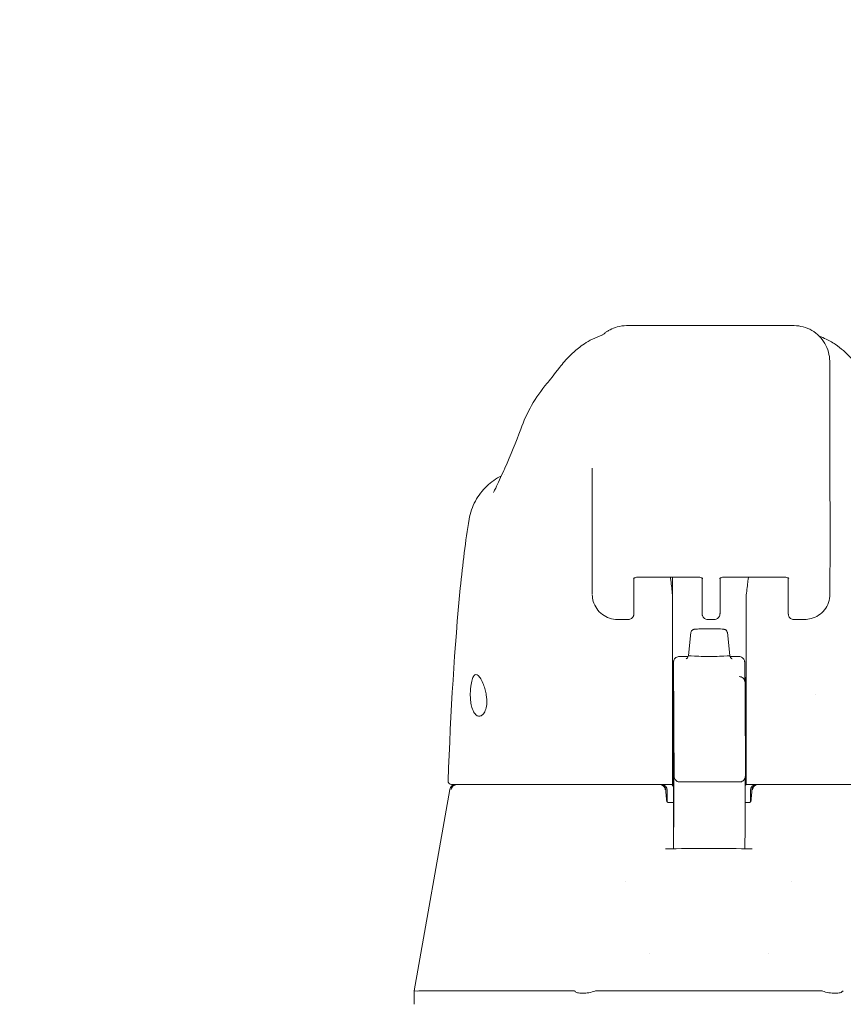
# Model space of a CAD drawing. Header units: inches. Extents: x 3 to 422, y 9 to 266.
# Tile 14 of 41: x 189.16 to 191.89, y 81.93 to 85.19. Entities that reach past the tile are written whole.
import ezdxf

# ---------------------------------------------------------------- set-up
doc = ezdxf.new("R2010")
doc.units = ezdxf.units.IN
doc.header["$LTSCALE"] = 25
doc.header["$MEASUREMENT"] = 0
doc.layers.add('Dimension (ANSI)', color=7, linetype='Continuous', lineweight=5)
doc.layers.add('Visible (ANSI)', color=7, linetype='Continuous', lineweight=5)
doc.styles.add('ROMANS', font='romans.shx')
doc.dimstyles.new('Default (ANSI)', dxfattribs={"dimscale": 25, "dimtxt": 0.08, "dimasz": 0.098425, "dimexe": 0.125, "dimexo": 0.0625, "dimgap": 0.031496, "dimtad": 0, "dimtih": 1, "dimtoh": 1, "dimrnd": 1e-08, "dimzin": 0, "dimdsep": 46, "dimtxsty": 'ROMANS', "dimcen": 0.09, "dimdle": 0.393701, "dimclrd": 256, "dimclre": 256, "dimclrt": 256, "dimadec": 0, "dimazin": 0, "dimtfac": 1.25, "dimtofl": 0, "dimtmove": 0, "dimatfit": 3, "dimfxl": 0, "dimtolj": 1, "dimtzin": 0, "dimlwd": -1, "dimlwe": -1, "dimarcsym": 0})

# ---------------------------------------------------------------- blocks, each defined once
blk = doc.blocks.new('*D29')
at = {"layer": 'Defpoints', "color": 0}
for p in [(193.8786, 90.3309), (159.4411, 81.8073), (193.8786, 81.8073)]:
    blk.add_point(p, dxfattribs=at)
at = {"layer": 'Dimension (ANSI)'}
for p, q in [((159.4411, 83.3698), (159.4411, 93.4559)), ((193.8786, 83.3698), (193.8786, 93.4559)), ((161.9017, 90.3309), (166.8248, 90.3309)), ((191.418, 90.3309), (186.4949, 90.3309))]:
    blk.add_line(p, q, dxfattribs=at)
for points in [[(161.9017, 90.741), (161.9017, 89.9208), (159.4411, 90.3309)], [(191.418, 90.741), (191.418, 89.9208), (193.8786, 90.3309)]]:
    blk.add_solid(points, dxfattribs=at)
at = {"layer": 'Dimension (ANSI)', "insert": (176.6598, 90.3309), "char_height": 2, "attachment_point": 5, "style": 'ROMANS'}
blk.add_mtext('\\A1;34.44\\PDOOR WIDTH', dxfattribs=at)

msp = doc.modelspace()

# ---------------------------------------------------------------- linework, layer by layer
at = {"layer": 'Visible (ANSI)'}
for p, q in [((191.1771, 84.1811), (191.1759, 84.1811)), ((191.1771, 84.1811), (191.1796, 84.1811)), ((191.7308, 84.1811), (191.1796, 84.1811)), ((191.85, 83.571), (191.85, 83.4687)), ((191.85, 83.4684), (191.8496, 83.2913)), ((191.0622, 83.3937), (191.0622, 83.2914)), ((191.2003, 83.3443), (191.2001, 83.2392)), ((191.2189, 83.3481), (191.4082, 83.3481)), ((191.3282, 83.3481), (191.3282, 83.2868)), ((191.4262, 83.3446), (191.4263, 83.2757)), ((191.4855, 83.2392), (191.4857, 83.3443)), ((191.5043, 83.3481), (191.6937, 83.3481)), ((191.7117, 83.2757), (191.7117, 83.3439)), ((191.1815, 83.2074), (191.1462, 83.2074)), ((191.4449, 83.2074), (191.4669, 83.2074)), ((191.7656, 83.2074), (191.7303, 83.2074)), ((191.3893, 83.1641), (191.3806, 83.0881)), ((191.5098, 83.1641), (191.5184, 83.0881)), ((191.3508, 83.0848), (191.3801, 83.0848)), ((191.5189, 83.0848), (191.5477, 83.0848)), ((191.5674, 83.0656), (191.5681, 83.0404)), ((191.331, 82.8772), (191.3313, 82.6667)), ((191.3529, 82.6689), (191.5498, 82.6689)), ((191.5711, 82.6606), (191.5717, 82.6606)), ((190.5897, 82.6443), (190.472, 81.9769)), ((191.3106, 82.6409), (191.3106, 82.6026)), ((191.5862, 82.6409), (191.5862, 82.6026)), ((191.3314, 82.6015), (191.3125, 82.6015)), ((191.5843, 82.6015), (191.5684, 82.6015)), ((191.3314, 82.5741), (191.3313, 82.5286)), ((191.5683, 82.5187), (191.5682, 82.4477)), ((191.1728, 82.3398), (191.1728, 82.3398)), ((191.724, 82.3398), (191.724, 82.3398)), ((191.2515, 82.1), (191.2515, 82.1)), ((191.6452, 82.1), (191.6452, 82.1)), ((190.472, 81.9322), (190.472, 81.9769)), ((190.5112, 81.9769), (191.0027, 81.9769)), ((191.0759, 81.9769), (191.8209, 81.9769))]:
    msp.add_line(p, q, dxfattribs=at)
for centre, radius, start, end in [((190.596, 82.6724), 0.0118, 177.7242, 270), ((190.6091, 82.6409), 0.0197, 90.0001, 170), ((191.2858, 82.6409), 0.0197, 4.9119, 90), ((191.2909, 82.6409), 0.0197, 0, 90), ((191.6059, 82.6409), 0.0197, 90, 180), ((191.611, 82.6409), 0.0197, 90, 175.0881)]:
    msp.add_arc(centre, radius, start, end, dxfattribs=at)
for centre, major_axis, ratio, start_param, end_param in [((191.8489, 83.0788), (0, 0.9843), 0.001274, 5.235988, 6.283186), ((191.01, 83.7709), (-0.1851, 0.067), 0.665998, 6.283142, 6.283181), ((191.0615, 83.0788), (0, 0.6299), 0.001274, 5.235988, 6.283186), ((191.7713, 83.4686), (0.0787, -0.0002), 0.866025, 0, 0.002547), ((191.2856, 83.2848), (-0.0425, -0.0035), 0.669542, 3.085614, 3.161581), ((191.3293, 81.9057), (0.0001, 1.6849), 0.001243, 0.609956, 0.646633), ((191.5736, 81.9056), (0, -1.6849), 0.001294, 3.751549, 3.788225), ((191.6149, 83.2848), (-0.0425, 0.0034), 0.669773, 6.258798, 6.334759), ((191.3275, 83.3857), (0, 0.5512), 0.001274, 3.554684, 4.444304), ((191.3282, 83.2344), (0, -0.0201), 0.001273, 3.788231, 4.444303), ((191.5715, 83.3857), (0, 0.5512), 0.001274, 3.554684, 4.444304), ((191.5723, 83.2344), (0, 0.0201), 0.001274, 0.646638, 1.302711), ((191.4495, 83.088), (-0.0689, 0), 0.042782, 6.278319, 9.429644), ((191.8036, 82.9558), (0, 0.061), 0.001274, 1.508926, 1.509277), ((191.3277, 82.8625), (0, -0.0201), 0.001269, 3.554683, 4.318922), ((191.5718, 82.8625), (0, 0.0201), 0.001278, 0.413091, 1.177333), ((191.3109, 82.5807), (-0.0983, 1.1448), 0.000167, 1.516693, 1.533906), ((191.2875, 82.6212), (0.0196, 0.0017), 0.017406, 6.283182, 6.298323), ((191.6093, 82.6212), (-0.0196, 0.0017), 0.017406, 6.268048, 6.283203), ((191.3122, 82.6133), (0, -0.0118), 0.79344, 6.283141, 6.283174), ((191.0209, 81.5234), (-0.0182, 0.4534), 0.057705, 6.212037, 6.280865), ((191.0209, 81.5234), (0.0567, 0.4533), 0.172345, 0.021557, 0.090385), ((191.8759, 81.5234), (-0.0567, 0.4533), 0.172345, 6.1928, 6.261628), ((191.8759, 81.5234), (0.0182, 0.4534), 0.057705, 0.002321, 0.071149)]:
    msp.add_ellipse(centre, major_axis=major_axis, ratio=ratio, start_param=start_param, end_param=end_param, dxfattribs=at)
for centre, major_axis in [((191.3311, 82.9558), (0, 0.0738)), ((191.5713, 82.9558), (0, -0.061))]:
    msp.add_ellipse(centre, major_axis=major_axis, ratio=0.001274, dxfattribs=at)
for points, knots in [([(191.0964, 84.1504), (191.0964, 84.1504), (191.0965, 84.1505), (191.0972, 84.1511), (191.0975, 84.1514), (191.1005, 84.154), (191.1016, 84.1549), (191.1043, 84.157), (191.1054, 84.1578), (191.1079, 84.1597), (191.1094, 84.1607), (191.1141, 84.1638), (191.1177, 84.1659), (191.1287, 84.1716), (191.1368, 84.1748), (191.155, 84.1797), (191.1655, 84.1811), (191.1759, 84.1811)], [2.324809, 2.324809, 2.324809, 2.324809, 2.4153729, 2.4153729, 2.4996666, 2.4996666, 2.529953, 2.529953, 2.5462201, 2.5462201, 2.5624726, 2.5624726, 2.5951409, 2.5951409, 2.6603318, 2.6603318, 2.7396412, 2.7396412, 2.7396412, 2.7396412]), ([(191.0707, 84.14), (191.0986, 84.152), (191.0953, 84.15), (191.0965, 84.1506), (191.0968, 84.1508), (191.0969, 84.1509)], [0, 0, 0, 0, 1.300877, 1.300877, 1.639995, 1.639995, 1.639995, 1.639995]), ([(190.9125, 83.9901), (190.9198, 83.9986), (190.9347, 84.0186), (190.9642, 84.0553), (190.9753, 84.0688), (190.9989, 84.0923), (191.0084, 84.1011), (191.0268, 84.1151), (191.0339, 84.1201), (191.0503, 84.1302), (191.0599, 84.1354), (191.0707, 84.14)], [0, 0, 0, 0, 0.755734, 0.755734, 1.131841, 1.131841, 1.328326, 1.328326, 1.431535, 1.431535, 1.538441, 1.538441, 1.538441, 1.538441]), ([(191.8321, 84.139), (191.8456, 84.1329), (191.8573, 84.1261), (191.8778, 84.1123), (191.8866, 84.1051), (191.9067, 84.0875), (191.9161, 84.0775), (191.9408, 84.0497), (191.9526, 84.0339), (191.974, 84.0058), (191.983, 83.9941), (191.988, 83.9882)], [0, 0, 0, 0, 0.13568, 0.13568, 0.283939, 0.283939, 0.527054, 0.527054, 1.014346, 1.014346, 1.540824, 1.540824, 1.540824, 1.540824]), ([(190.7344, 83.6278), (190.7344, 83.6278), (190.735, 83.6288), (190.7374, 83.6333), (190.7395, 83.6375), (190.7456, 83.6502), (190.75, 83.6597), (190.7592, 83.6797), (190.764, 83.6901), (190.7691, 83.7011)], [0.5925237, 0.5925237, 0.5925237, 0.5925237, 0.6646619, 0.6646619, 0.7668616, 0.7668616, 0.908863, 0.908863, 1.0310814, 1.0310814, 1.0310814, 1.0310814]), ([(190.6542, 83.5395), (190.6578, 83.5604), (190.6648, 83.5811), (190.6847, 83.6183), (190.6977, 83.6353), (190.727, 83.6632), (190.7434, 83.6747), (190.7609, 83.6834)], [0, 0, 0, 0, 0.1620881, 0.1620881, 0.3213069, 0.3213069, 0.4702907, 0.4702907, 0.4702907, 0.4702907]), ([(190.5842, 82.6729), (190.5935, 82.9021), (190.6057, 83.1208), (190.6329, 83.3916), (190.6422, 83.4676), (190.6542, 83.5395)], [0, 0, 0, 0, 1.850891, 1.850891, 2.630245, 2.630245, 2.630245, 2.630245]), ([(191.1988, 83.3433), (191.1988, 83.3433), (191.1988, 83.3433), (191.199, 83.3435), (191.1993, 83.3437), (191.2004, 83.3444), (191.2012, 83.3448), (191.2033, 83.3457), (191.2046, 83.3462), (191.2079, 83.347), (191.2098, 83.3474), (191.2139, 83.348), (191.2162, 83.3481), (191.2186, 83.3481), (191.2187, 83.3481), (191.2189, 83.3481)], [0.456907, 0.456907, 0.456907, 0.456907, 0.510594, 0.510594, 0.684944, 0.684944, 0.870924, 0.870924, 1.079368, 1.079368, 1.310892, 1.310892, 1.558958, 1.558958, 1.570796, 1.570796, 1.570796, 1.570796]), ([(191.3281, 83.2889), (191.3262, 83.3053), (191.3244, 83.3211), (191.322, 83.3403), (191.3215, 83.3442), (191.321, 83.3481)], [-0.4388751, -0.4388751, -0.4388751, -0.4388751, -0.2194373, -0.2194373, -0.1616613, -0.1616613, -0.1616613, -0.1616613]), ([(191.4282, 83.3433), (191.4282, 83.3433), (191.4282, 83.3434), (191.428, 83.3435), (191.4277, 83.3438), (191.4266, 83.3444), (191.4258, 83.3448), (191.4237, 83.3457), (191.4224, 83.3462), (191.4192, 83.347), (191.4173, 83.3474), (191.4131, 83.348), (191.4108, 83.3481), (191.4084, 83.3481), (191.4083, 83.3481), (191.4082, 83.3481)], [3.601441, 3.601441, 3.601441, 3.601441, 3.653835, 3.653835, 3.828176, 3.828176, 4.014016, 4.014016, 4.222282, 4.222282, 4.453653, 4.453653, 4.701633, 4.701633, 4.712389, 4.712389, 4.712389, 4.712389]), ([(191.5043, 83.3481), (191.5019, 83.3481), (191.4996, 83.348), (191.4952, 83.3474), (191.4931, 83.347), (191.4897, 83.3461), (191.4882, 83.3455), (191.4861, 83.3446), (191.4853, 83.3441), (191.4844, 83.3435), (191.4842, 83.3433), (191.4842, 83.3433)], [4.712389, 4.712389, 4.712389, 4.712389, 4.966699, 4.966699, 5.215035, 5.215035, 5.445494, 5.445494, 5.649809, 5.649809, 5.826279, 5.826279, 5.826279, 5.826279]), ([(191.5798, 83.3481), (191.5793, 83.3442), (191.5787, 83.3403), (191.5763, 83.3211), (191.5743, 83.3053), (191.5724, 83.2889)], [-0.2772129, -0.2772129, -0.2772129, -0.2772129, -0.2194374, -0.2194374, -0.000001, -0.000001, -0.000001, -0.000001]), ([(191.6937, 83.3481), (191.696, 83.3481), (191.6984, 83.348), (191.7027, 83.3474), (191.7048, 83.347), (191.7082, 83.3461), (191.7097, 83.3455), (191.7118, 83.3446), (191.7126, 83.3441), (191.7134, 83.3435), (191.7136, 83.3433), (191.7136, 83.3433)], [1.570796, 1.570796, 1.570796, 1.570796, 1.825106, 1.825106, 2.073301, 2.073301, 2.30349, 2.30349, 2.50749, 2.50749, 2.681745, 2.681745, 2.681745, 2.681745]), ([(191.1462, 83.2074), (191.1372, 83.2074), (191.128, 83.2089), (191.1108, 83.2145), (191.1027, 83.2188), (191.0884, 83.2295), (191.0821, 83.236), (191.072, 83.2506), (191.0681, 83.2588), (191.0636, 83.2745), (191.0625, 83.2819), (191.0623, 83.2893)], [0, 0, 0, 0, 0.0703736, 0.0703736, 0.1392004, 0.1392004, 0.2072974, 0.2072974, 0.2754598, 0.2754598, 0.3325774, 0.3325774, 0.3325774, 0.3325774]), ([(191.4449, 83.2074), (191.4429, 83.2074), (191.4409, 83.2078), (191.4371, 83.209), (191.4353, 83.21), (191.4322, 83.2123), (191.4308, 83.2138), (191.4286, 83.217), (191.4277, 83.2188), (191.4269, 83.2216), (191.4267, 83.2226), (191.4265, 83.2236), (191.4265, 83.2238), (191.4265, 83.2241), (191.4265, 83.2243), (191.4264, 83.2246), (191.4264, 83.2247), (191.4264, 83.225), (191.4264, 83.2251), (191.4264, 83.2253), (191.4264, 83.2254), (191.4264, 83.2257), (191.4264, 83.2258), (191.4264, 83.2263), (191.4264, 83.2267), (191.4264, 83.229), (191.4263, 83.2322), (191.4263, 83.2416), (191.4263, 83.2482), (191.4263, 83.2619), (191.4263, 83.2686), (191.4263, 83.2757)], [0, 0, 0, 0, 0.0152437, 0.0152437, 0.0302108, 0.0302108, 0.0451875, 0.0451875, 0.0601581, 0.0601581, 0.0673092, 0.0673092, 0.0689264, 0.0689264, 0.0702228, 0.0702228, 0.0721464, 0.0721464, 0.074147, 0.074147, 0.0775296, 0.0775296, 0.0857864, 0.0857864, 0.110542, 0.110542, 0.1855583, 0.1855583, 0.2684918, 0.2684918, 0.3313559, 0.3313559, 0.3313559, 0.3313559]), ([(191.7303, 83.2074), (191.7283, 83.2074), (191.7263, 83.2078), (191.7225, 83.209), (191.7208, 83.21), (191.7176, 83.2123), (191.7162, 83.2138), (191.714, 83.217), (191.7131, 83.2188), (191.7123, 83.2216), (191.7121, 83.2226), (191.712, 83.2236), (191.7119, 83.2238), (191.7119, 83.2241), (191.7119, 83.2243), (191.7119, 83.2246), (191.7119, 83.2247), (191.7118, 83.225), (191.7118, 83.2251), (191.7118, 83.2253), (191.7118, 83.2254), (191.7118, 83.2257), (191.7118, 83.2258), (191.7118, 83.2263), (191.7118, 83.2267), (191.7118, 83.229), (191.7118, 83.2322), (191.7117, 83.2416), (191.7117, 83.2482), (191.7117, 83.2619), (191.7117, 83.2686), (191.7117, 83.2757)], [0, 0, 0, 0, 0.0152437, 0.0152437, 0.0302108, 0.0302108, 0.0451875, 0.0451875, 0.0601581, 0.0601581, 0.0673092, 0.0673092, 0.0689264, 0.0689264, 0.0702228, 0.0702228, 0.0721464, 0.0721464, 0.074147, 0.074147, 0.0775296, 0.0775296, 0.0857864, 0.0857864, 0.110542, 0.110542, 0.1855583, 0.1855583, 0.2684918, 0.2684918, 0.3313559, 0.3313559, 0.3313559, 0.3313559]), ([(191.8496, 83.2913), (191.8496, 83.2819), (191.848, 83.2723), (191.8419, 83.2546), (191.8374, 83.2464), (191.8262, 83.2322), (191.8195, 83.226), (191.8047, 83.2164), (191.7965, 83.2127), (191.7807, 83.2084), (191.7731, 83.2074), (191.7656, 83.2074)], [0, 0, 0, 0, 0.0731439, 0.0731439, 0.1436614, 0.1436614, 0.211738, 0.211738, 0.2795476, 0.2795476, 0.3380314, 0.3380314, 0.3380314, 0.3380314]), ([(191.2001, 83.2392), (191.2001, 83.2338), (191.2, 83.2299), (191.2, 83.227), (191.2, 83.2264), (191.2, 83.2258), (191.2, 83.2257), (191.2, 83.2251), (191.2, 83.2251), (191.2, 83.2248), (191.2, 83.2247), (191.1999, 83.2243), (191.1999, 83.2241), (191.1998, 83.2234), (191.1998, 83.2229), (191.1996, 83.2218), (191.1994, 83.2213), (191.1989, 83.2195), (191.1984, 83.2183), (191.1969, 83.2155), (191.1957, 83.214), (191.193, 83.2113), (191.1913, 83.2101), (191.1878, 83.2084), (191.1859, 83.2078), (191.1831, 83.2075), (191.1823, 83.2074), (191.1815, 83.2074)], [0, 0, 0, 0, 0.0823467, 0.0823467, 0.1118576, 0.1118576, 0.1247539, 0.1247539, 0.1265515, 0.1265515, 0.1286021, 0.1286021, 0.1306663, 0.1306663, 0.134814, 0.134814, 0.138887, 0.138887, 0.148968, 0.148968, 0.1632472, 0.1632472, 0.1782167, 0.1782167, 0.1931923, 0.1931923, 0.1993249, 0.1993249, 0.1993249, 0.1993249]), ([(191.4855, 83.2392), (191.4855, 83.2338), (191.4855, 83.2299), (191.4855, 83.227), (191.4855, 83.2264), (191.4854, 83.2258), (191.4854, 83.2257), (191.4854, 83.2251), (191.4854, 83.2251), (191.4854, 83.2248), (191.4854, 83.2247), (191.4854, 83.2243), (191.4854, 83.2241), (191.4853, 83.2234), (191.4852, 83.2229), (191.485, 83.2218), (191.4849, 83.2213), (191.4843, 83.2195), (191.4838, 83.2183), (191.4823, 83.2155), (191.4812, 83.214), (191.4784, 83.2113), (191.4768, 83.2101), (191.4732, 83.2084), (191.4713, 83.2078), (191.4685, 83.2075), (191.4677, 83.2074), (191.4669, 83.2074)], [0, 0, 0, 0, 0.0823467, 0.0823467, 0.1118576, 0.1118576, 0.1247539, 0.1247539, 0.1265515, 0.1265515, 0.1286021, 0.1286021, 0.1306663, 0.1306663, 0.134814, 0.134814, 0.138887, 0.138887, 0.148968, 0.148968, 0.1632472, 0.1632472, 0.1782167, 0.1782167, 0.1931923, 0.1931923, 0.1993249, 0.1993249, 0.1993249, 0.1993249]), ([(191.3893, 83.1641), (191.3894, 83.1654), (191.3898, 83.1667), (191.3909, 83.169), (191.3916, 83.1701), (191.3933, 83.1719), (191.3943, 83.1726), (191.3959, 83.1736), (191.3967, 83.1739), (191.3979, 83.1743), (191.3984, 83.1745), (191.3995, 83.1748), (191.4001, 83.1749), (191.4025, 83.1753), (191.4045, 83.1754), (191.4093, 83.1758), (191.412, 83.1759), (191.4191, 83.1762), (191.424, 83.1764), (191.4341, 83.1766), (191.4394, 83.1766), (191.4499, 83.1767), (191.4553, 83.1767), (191.4656, 83.1766), (191.4706, 83.1765), (191.4796, 83.1762), (191.4838, 83.1761), (191.4908, 83.1757), (191.4937, 83.1755), (191.4974, 83.1751), (191.4984, 83.175), (191.5002, 83.1746), (191.5007, 83.1745), (191.5019, 83.1741), (191.5026, 83.1738), (191.504, 83.1731), (191.5048, 83.1726), (191.5062, 83.1714), (191.5069, 83.1707), (191.5081, 83.169), (191.5087, 83.168), (191.5094, 83.166), (191.5097, 83.1651), (191.5098, 83.1641)], [0, 0, 0, 0, 0.0101015, 0.0101015, 0.0199862, 0.0199862, 0.0296294, 0.0296294, 0.0377089, 0.0377089, 0.0449846, 0.0449846, 0.0568687, 0.0568687, 0.0925395, 0.0925395, 0.1243072, 0.1243072, 0.1678667, 0.1678667, 0.2085979, 0.2085979, 0.2487728, 0.2487728, 0.2888646, 0.2888646, 0.3291737, 0.3291737, 0.3703899, 0.3703899, 0.3939584, 0.3939584, 0.4023637, 0.4023637, 0.4099805, 0.4099805, 0.4177702, 0.4177702, 0.4252935, 0.4252935, 0.4344742, 0.4344742, 0.4417369, 0.4417369, 0.4417369, 0.4417369]), ([(191.331, 82.8772), (191.331, 82.8854), (191.331, 82.8952), (191.331, 82.916), (191.331, 82.9273), (191.331, 82.9502), (191.331, 82.9621), (191.331, 82.985), (191.331, 82.9963), (191.331, 83.0169), (191.331, 83.0264), (191.3311, 83.0425), (191.3311, 83.0493), (191.3311, 83.0594), (191.3311, 83.0628), (191.3311, 83.0648), (191.3311, 83.0651), (191.3311, 83.0656), (191.3311, 83.0657), (191.3312, 83.0662), (191.3312, 83.0664), (191.3312, 83.0667), (191.3312, 83.067), (191.3313, 83.0677), (191.3314, 83.0683), (191.3316, 83.0695), (191.3318, 83.07), (191.3323, 83.0719), (191.3328, 83.0732), (191.3345, 83.0762), (191.3357, 83.0778), (191.3386, 83.0807), (191.3404, 83.0819), (191.3441, 83.0837), (191.3462, 83.0843), (191.3491, 83.0847), (191.35, 83.0848), (191.3508, 83.0848)], [0.0000951, 0.0000951, 0.0000951, 0.0000951, 0.0901149, 0.0901149, 0.178562, 0.178562, 0.2670329, 0.2670329, 0.3554952, 0.3554952, 0.4439649, 0.4439649, 0.5324672, 0.5324672, 0.6211026, 0.6211026, 0.6422287, 0.6422287, 0.6501792, 0.6501792, 0.6522795, 0.6522795, 0.6545394, 0.6545394, 0.659093, 0.659093, 0.6635504, 0.6635504, 0.6741451, 0.6741451, 0.6893195, 0.6893195, 0.7052428, 0.7052428, 0.7211743, 0.7211743, 0.727735, 0.727735, 0.727735, 0.727735]), ([(191.3728, 83.0772), (191.3728, 83.0772), (191.3728, 83.0772), (191.3729, 83.0772), (191.3731, 83.0772), (191.3735, 83.0774), (191.3738, 83.0775), (191.3745, 83.0778), (191.375, 83.0781), (191.3764, 83.0791), (191.3772, 83.0797), (191.3786, 83.0815), (191.3794, 83.0827), (191.3804, 83.0854), (191.3806, 83.0867), (191.3806, 83.0881)], [9.2430888, 9.2430888, 9.2430888, 9.2430888, 9.2594498, 9.2594498, 9.3055117, 9.3055117, 9.3302805, 9.3302805, 9.3644401, 9.3644401, 9.3881755, 9.3881755, 9.4085728, 9.4085728, 9.4235033, 9.4235033, 9.4235033, 9.4235033]), ([(191.5184, 83.088), (191.5184, 83.0867), (191.5186, 83.0855), (191.5194, 83.0831), (191.52, 83.0821), (191.5212, 83.0804), (191.5218, 83.0798), (191.523, 83.0787), (191.5235, 83.0784), (191.5245, 83.0778), (191.5248, 83.0777), (191.5255, 83.0774), (191.5258, 83.0773), (191.5261, 83.0772), (191.5262, 83.0772), (191.5262, 83.0772)], [6.2819106, 6.2819106, 6.2819106, 6.2819106, 6.296187, 6.296187, 6.3118518, 6.3118518, 6.3310934, 6.3310934, 6.3535591, 6.3535591, 6.3797667, 6.3797667, 6.4163047, 6.4163047, 6.4623251, 6.4623251, 6.4623251, 6.4623251]), ([(191.5477, 83.0848), (191.548, 83.0848), (191.5483, 83.0848), (191.5494, 83.0847), (191.5503, 83.0846), (191.5533, 83.0841), (191.5553, 83.0834), (191.559, 83.0813), (191.5607, 83.08), (191.5635, 83.0769), (191.5647, 83.0751), (191.566, 83.0723), (191.5664, 83.0713), (191.5668, 83.0699), (191.5669, 83.0694), (191.567, 83.0686), (191.5671, 83.0683), (191.5672, 83.0676), (191.5672, 83.0673), (191.5673, 83.0668), (191.5673, 83.0667), (191.5673, 83.0664), (191.5673, 83.0663), (191.5673, 83.066), (191.5673, 83.0659), (191.5674, 83.0657), (191.5674, 83.0657), (191.5674, 83.0656)], [0, 0, 0, 0, 0.00224223, 0.00224223, 0.00898256, 0.00898256, 0.02514758, 0.02514758, 0.04107187, 0.04107187, 0.0570029, 0.0570029, 0.06485469, 0.06485469, 0.06852226, 0.06852226, 0.0711256, 0.0711256, 0.0739908, 0.0739908, 0.07533776, 0.07533776, 0.07733102, 0.07733102, 0.07973003, 0.07973003, 0.08311644, 0.08311644, 0.08311644, 0.08311644]), ([(191.5681, 83.0404), (191.5682, 83.0378), (191.5682, 83.033), (191.5682, 83.0211), (191.5682, 83.0187), (191.5682, 83.0162)], [0, 0, 0, 0, 0.2222895, 0.2222895, 0.2714386, 0.2714386, 0.2714386, 0.2714386]), ([(190.658, 82.9558), (190.6579, 82.9612), (190.658, 82.9664), (190.6586, 82.9768), (190.6591, 82.9819), (190.6607, 82.9946), (190.6621, 83.0016), (190.6656, 83.0131), (190.6676, 83.0175), (190.672, 83.0232), (190.6743, 83.0246), (190.6791, 83.0249), (190.6817, 83.0237), (190.6871, 83.0189), (190.6899, 83.0152), (190.6958, 83.0053), (190.6989, 82.9989), (190.7037, 82.9862), (190.7056, 82.9804), (190.7088, 82.9684), (190.7102, 82.9622), (190.7111, 82.9558)], [-0.5692874, -0.5692874, -0.5692874, -0.5692874, -0.5288858, -0.5288858, -0.4876841, -0.4876841, -0.4202422, -0.4202422, -0.3530717, -0.3530717, -0.2912927, -0.2912927, -0.2304014, -0.2304014, -0.1671779, -0.1671779, -0.0985288, -0.0985288, -0.0485921, -0.0485921, -0.000001, -0.000001, -0.000001, -0.000001]), ([(191.5494, 83.0182), (191.5515, 83.0182), (191.5537, 83.0177), (191.5576, 83.0162), (191.5595, 83.0151), (191.5627, 83.0125), (191.5641, 83.011), (191.5656, 83.0086), (191.566, 83.0079), (191.5666, 83.0067), (191.5668, 83.0062), (191.5673, 83.0049), (191.5675, 83.0042), (191.5678, 83.0032), (191.5679, 83.0027), (191.5681, 83.0019), (191.5681, 83.0015), (191.5683, 83.0006), (191.5683, 83.0003), (191.5684, 82.9992), (191.5684, 82.9988), (191.5685, 82.9967), (191.5685, 82.9946), (191.5687, 82.9822), (191.5688, 82.9645), (191.5691, 82.9028), (191.5693, 82.851), (191.5695, 82.7852)], [0, 0, 0, 0, 0.016461, 0.016461, 0.032598, 0.032598, 0.048586, 0.048586, 0.055504, 0.055504, 0.060794, 0.060794, 0.069517, 0.069517, 0.078204, 0.078204, 0.091719, 0.091719, 0.12099, 0.12099, 0.208677, 0.208677, 0.471727, 0.471727, 1.263331, 1.263331, 2.350755, 2.350755, 2.350755, 2.350755]), ([(190.7111, 82.9558), (190.7119, 82.9506), (190.7124, 82.9454), (190.7128, 82.9352), (190.7127, 82.9303), (190.7115, 82.9182), (190.7099, 82.9116), (190.7054, 82.8998), (190.7022, 82.8951), (190.6958, 82.8892), (190.6926, 82.8876), (190.6865, 82.8867), (190.6835, 82.8872), (190.6773, 82.8902), (190.6742, 82.8931), (190.6682, 82.9018), (190.6654, 82.9081), (190.6616, 82.9214), (190.6603, 82.9279), (190.6586, 82.9416), (190.6581, 82.9487), (190.658, 82.9558)], [-0.5739281, -0.5739281, -0.5739281, -0.5739281, -0.533814, -0.533814, -0.4939143, -0.4939143, -0.4307597, -0.4307597, -0.3597657, -0.3597657, -0.3005984, -0.3005984, -0.2454531, -0.2454531, -0.1831514, -0.1831514, -0.1104073, -0.1104073, -0.0546787, -0.0546787, -0.000001, -0.000001, -0.000001, -0.000001]), ([(191.3319, 82.5192), (191.3319, 82.5192), (191.3319, 82.5194), (191.3319, 82.5207), (191.3319, 82.5228), (191.332, 82.5315), (191.332, 82.5407), (191.3321, 82.5655), (191.3321, 82.5816), (191.3321, 82.6185), (191.3321, 82.6398), (191.3322, 82.6845), (191.3322, 82.7086), (191.3322, 82.7566), (191.3322, 82.7811), (191.3322, 82.8275), (191.3321, 82.8499), (191.3321, 82.89), (191.3321, 82.9081), (191.332, 82.9377), (191.332, 82.9497), (191.332, 82.9618), (191.3319, 82.9649), (191.3319, 82.9682), (191.3319, 82.9692), (191.3319, 82.9701), (191.3319, 82.9703), (191.3319, 82.9704), (191.3319, 82.9704), (191.3319, 82.9704)], [0.095515, 0.095515, 0.095515, 0.095515, 0.123841, 0.123841, 0.213853, 0.213853, 0.387934, 0.387934, 0.570542, 0.570542, 0.753617, 0.753617, 0.936769, 0.936769, 1.119942, 1.119942, 1.303116, 1.303116, 1.486277, 1.486277, 1.669389, 1.669389, 1.759895, 1.759895, 1.808908, 1.808908, 1.835911, 1.835911, 1.839855, 1.839855, 1.839855, 1.839855]), ([(191.3277, 82.8702), (191.3277, 82.8394), (191.3277, 82.8078), (191.3277, 82.7432), (191.3277, 82.7104), (191.3277, 82.6773)], [0.0000013, 0.0000013, 0.0000013, 0.0000013, 0.2536651, 0.2536651, 0.507274, 0.507274, 0.507274, 0.507274]), ([(191.5718, 82.8702), (191.5718, 82.8394), (191.5718, 82.8078), (191.5718, 82.7432), (191.5718, 82.7104), (191.5718, 82.6773)], [0.0000013, 0.0000013, 0.0000013, 0.0000013, 0.2536657, 0.2536657, 0.5072735, 0.5072735, 0.5072735, 0.5072735]), ([(191.5695, 82.7852), (191.5695, 82.7826), (191.5695, 82.7792), (191.5695, 82.7712), (191.5695, 82.7666), (191.5695, 82.7567), (191.5695, 82.7513), (191.5695, 82.7405), (191.5695, 82.7349), (191.5695, 82.7243), (191.5695, 82.719), (191.5695, 82.7096), (191.5695, 82.7053), (191.5695, 82.698), (191.5695, 82.6949), (191.5695, 82.6906), (191.5695, 82.6893), (191.5694, 82.6884), (191.5694, 82.6883), (191.5694, 82.6879), (191.5694, 82.6878), (191.5694, 82.6875), (191.5694, 82.6874), (191.5694, 82.6871), (191.5694, 82.6868), (191.5693, 82.6863), (191.5693, 82.686), (191.5691, 82.6851), (191.569, 82.6845), (191.5686, 82.6826), (191.5681, 82.6814), (191.5667, 82.6783), (191.5655, 82.6766), (191.5627, 82.6736), (191.561, 82.6722), (191.5573, 82.6703), (191.5553, 82.6695), (191.5521, 82.669), (191.5509, 82.6689), (191.5498, 82.6689)], [0, 0, 0, 0, 0.0425807, 0.0425807, 0.0841852, 0.0841852, 0.1256804, 0.1256804, 0.167149, 0.167149, 0.2086126, 0.2086126, 0.2500853, 0.2500853, 0.2915961, 0.2915961, 0.3332584, 0.3332584, 0.3395061, 0.3395061, 0.3420357, 0.3420357, 0.3431432, 0.3431432, 0.3452868, 0.3452868, 0.3473947, 0.3473947, 0.3519485, 0.3519485, 0.3622857, 0.3622857, 0.3777932, 0.3777932, 0.3937253, 0.3937253, 0.4096569, 0.4096569, 0.418499, 0.418499, 0.418499, 0.418499]), ([(191.3529, 82.6689), (191.3527, 82.6689), (191.3524, 82.6689), (191.3515, 82.6689), (191.3508, 82.669), (191.348, 82.6694), (191.3459, 82.67), (191.3421, 82.6719), (191.3404, 82.6732), (191.3375, 82.6762), (191.3362, 82.6779), (191.3348, 82.6807), (191.3344, 82.6817), (191.3338, 82.6837), (191.3336, 82.6847), (191.3334, 82.6861), (191.3333, 82.6864), (191.3333, 82.687), (191.3333, 82.6872), (191.3332, 82.6876), (191.3332, 82.6877), (191.3332, 82.6879), (191.3332, 82.688), (191.3332, 82.6881), (191.3332, 82.6882), (191.3332, 82.6884), (191.3332, 82.6886), (191.3332, 82.6892), (191.3332, 82.6898), (191.3332, 82.6917), (191.3332, 82.6929), (191.3332, 82.6943)], [0, 0, 0, 0, 0.0018097, 0.0018097, 0.007246, 0.007246, 0.023428, 0.023428, 0.0393511, 0.0393511, 0.0552832, 0.0552832, 0.0631668, 0.0631668, 0.0710789, 0.0710789, 0.0739075, 0.0739075, 0.0758492, 0.0758492, 0.0774606, 0.0774606, 0.0789973, 0.0789973, 0.081828, 0.081828, 0.0894984, 0.0894984, 0.1125569, 0.1125569, 0.1358886, 0.1358886, 0.1358886, 0.1358886]), ([(191.5685, 82.6824), (191.5685, 82.6617), (191.5685, 82.6414), (191.5684, 82.5937), (191.5684, 82.567), (191.5684, 82.535), (191.5684, 82.5265), (191.5683, 82.5187)], [0.0826085, 0.0826085, 0.0826085, 0.0826085, 0.2432605, 0.2432605, 0.482131, 0.482131, 0.5753368, 0.5753368, 0.5753368, 0.5753368]), ([(190.6102, 82.6598), (190.6079, 82.6593), (190.6056, 82.6583), (190.6034, 82.657), (190.6012, 82.6556), (190.5992, 82.6538), (190.5977, 82.6516), (190.5961, 82.6495), (190.5949, 82.647), (190.5943, 82.6444)], [0, 0, 0, 0, 0.333333, 0.333333, 0.333333, 0.666667, 0.666667, 0.666667, 1, 1, 1, 1]), ([(190.596, 82.6606), (190.5962, 82.6606), (190.5964, 82.6606), (190.5968, 82.6606), (190.5971, 82.6606), (190.5975, 82.6606), (190.598, 82.6606), (190.5984, 82.6606), (190.5988, 82.6606), (190.5993, 82.6606), (190.5998, 82.6606), (190.6003, 82.6606), (190.601, 82.6606)], [0, 0, 0, 0, 0.25, 0.25, 0.25, 0.5, 0.5, 0.5, 0.75, 0.75, 0.75, 1, 1, 1, 1]), ([(190.601, 82.6606), (190.6011, 82.6606), (190.6014, 82.6606), (190.6019, 82.6606), (190.6024, 82.6606), (190.6031, 82.6606), (190.6041, 82.6606), (190.605, 82.6606), (190.6062, 82.6606), (190.6076, 82.6606), (190.6089, 82.6606), (190.6105, 82.6606), (190.6122, 82.6606), (190.614, 82.6606), (190.6159, 82.6606), (190.618, 82.6606), (190.6201, 82.6606), (190.6224, 82.6606), (190.6249, 82.6606), (190.6274, 82.6606), (190.6302, 82.6606), (190.6334, 82.6606), (190.6366, 82.6606), (190.6402, 82.6606), (190.6441, 82.6606), (190.6481, 82.6606), (190.6524, 82.6606), (190.6571, 82.6606), (190.6618, 82.6606), (190.6669, 82.6606), (190.6724, 82.6606), (190.6779, 82.6606), (190.6838, 82.6606), (190.6902, 82.6606), (190.6966, 82.6606), (190.7034, 82.6606), (190.7107, 82.6606), (190.718, 82.6606), (190.7257, 82.6606), (190.734, 82.6606), (190.7424, 82.6606), (190.7514, 82.6606), (190.7603, 82.6606), (190.7692, 82.6606), (190.7781, 82.6606), (190.7866, 82.6606), (190.795, 82.6606), (190.8031, 82.6606), (190.811, 82.6606), (190.8188, 82.6606), (190.8264, 82.6606), (190.8339, 82.6606), (190.8414, 82.6606), (190.8488, 82.6606), (190.8563, 82.6606), (190.8638, 82.6606), (190.8714, 82.6606), (190.8791, 82.6606), (190.8868, 82.6606), (190.8947, 82.6606), (190.9028, 82.6606), (190.9109, 82.6606), (190.9192, 82.6606), (190.9278, 82.6606), (190.9364, 82.6606), (190.9453, 82.6606), (190.9544, 82.6606), (190.9635, 82.6606), (190.9728, 82.6606), (190.9817, 82.6606), (190.9906, 82.6606), (190.999, 82.6606), (191.007, 82.6606), (191.015, 82.6606), (191.0226, 82.6606), (191.0298, 82.6606), (191.037, 82.6606), (191.0438, 82.6606), (191.0503, 82.6606), (191.0567, 82.6606), (191.0628, 82.6606), (191.0686, 82.6606), (191.0744, 82.6606), (191.0799, 82.6606), (191.0851, 82.6606), (191.0904, 82.6606), (191.0953, 82.6606), (191.1001, 82.6606), (191.1049, 82.6606), (191.1096, 82.6606), (191.1142, 82.6606), (191.1188, 82.6606), (191.1233, 82.6606), (191.1279, 82.6606), (191.1325, 82.6606), (191.1372, 82.6606), (191.142, 82.6606), (191.1468, 82.6606), (191.1518, 82.6606), (191.1572, 82.6606), (191.1625, 82.6606), (191.1682, 82.6606), (191.174, 82.6606), (191.1798, 82.6606), (191.1856, 82.6606), (191.1911, 82.6606), (191.1966, 82.6606), (191.2018, 82.6606), (191.2066, 82.6606), (191.2115, 82.6606), (191.216, 82.6606), (191.2203, 82.6606), (191.2247, 82.6606), (191.2288, 82.6606), (191.2328, 82.6606), (191.2368, 82.6606), (191.2406, 82.6606), (191.2443, 82.6606), (191.2479, 82.6606), (191.2515, 82.6606), (191.2549, 82.6606), (191.2583, 82.6606), (191.2615, 82.6606), (191.2647, 82.6606), (191.2678, 82.6606), (191.2708, 82.6606), (191.2737, 82.6606), (191.2766, 82.6606), (191.2795, 82.6606), (191.2822, 82.6606), (191.2849, 82.6606), (191.2875, 82.6606), (191.2901, 82.6606), (191.2926, 82.6606), (191.2951, 82.6606), (191.2975, 82.6606), (191.2998, 82.6606), (191.3022, 82.6606), (191.3044, 82.6606), (191.3067, 82.6606), (191.3088, 82.6606), (191.3109, 82.6606), (191.313, 82.6606), (191.3151, 82.6606), (191.317, 82.6606), (191.3189, 82.6606), (191.3208, 82.6606), (191.3226, 82.6606), (191.3243, 82.6606), (191.326, 82.6606), (191.3276, 82.6606)], [0, 0, 0, 0, 0.02, 0.02, 0.02, 0.04, 0.04, 0.04, 0.06, 0.06, 0.06, 0.08, 0.08, 0.08, 0.1, 0.1, 0.1, 0.12, 0.12, 0.12, 0.14, 0.14, 0.14, 0.16, 0.16, 0.16, 0.18, 0.18, 0.18, 0.2, 0.2, 0.2, 0.22, 0.22, 0.22, 0.24, 0.24, 0.24, 0.26, 0.26, 0.26, 0.28, 0.28, 0.28, 0.3, 0.3, 0.3, 0.32, 0.32, 0.32, 0.34, 0.34, 0.34, 0.36, 0.36, 0.36, 0.38, 0.38, 0.38, 0.4, 0.4, 0.4, 0.42, 0.42, 0.42, 0.44, 0.44, 0.44, 0.46, 0.46, 0.46, 0.48, 0.48, 0.48, 0.5, 0.5, 0.5, 0.52, 0.52, 0.52, 0.54, 0.54, 0.54, 0.56, 0.56, 0.56, 0.58, 0.58, 0.58, 0.6, 0.6, 0.6, 0.62, 0.62, 0.62, 0.64, 0.64, 0.64, 0.66, 0.66, 0.66, 0.68, 0.68, 0.68, 0.7, 0.7, 0.7, 0.72, 0.72, 0.72, 0.74, 0.74, 0.74, 0.76, 0.76, 0.76, 0.78, 0.78, 0.78, 0.8, 0.8, 0.8, 0.82, 0.82, 0.82, 0.84, 0.84, 0.84, 0.86, 0.86, 0.86, 0.88, 0.88, 0.88, 0.9, 0.9, 0.9, 0.92, 0.92, 0.92, 0.94, 0.94, 0.94, 0.96, 0.96, 0.96, 0.98, 0.98, 0.98, 1, 1, 1, 1]), ([(190.6102, 82.6598), (190.6114, 82.6601), (190.6127, 82.6603), (190.6152, 82.6605), (190.6164, 82.6606), (190.6174, 82.6606)], [-0.03976287, -0.03976287, -0.03976287, -0.03976287, -0.01919123, -0.01919123, 0, 0, 0, 0]), ([(191.2843, 82.6606), (191.2867, 82.6606), (191.289, 82.6601), (191.2936, 82.6584), (191.2958, 82.6571), (191.2996, 82.6536), (191.3011, 82.6516), (191.303, 82.6476), (191.3035, 82.6457), (191.3039, 82.6434), (191.3039, 82.643), (191.304, 82.6426)], [-0.07186063, -0.07186063, -0.07186063, -0.07186063, -0.05375453, -0.05375453, -0.03421213, -0.03421213, -0.01469635, -0.01469635, 0, 0, 0.00333954, 0.00333954, 0.00333954, 0.00333954]), ([(191.3313, 82.6535), (191.3302, 82.6549), (191.3292, 82.6562), (191.3278, 82.6581), (191.3273, 82.6588), (191.327, 82.6595), (191.327, 82.6597), (191.327, 82.6599)], [0.012185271, 0.012185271, 0.012185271, 0.012185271, 0.01644749, 0.01644749, 0.02012058, 0.02012058, 0.02145456, 0.02145456, 0.02145456, 0.02145456]), ([(191.3277, 82.6712), (191.3277, 82.6699), (191.3277, 82.6686), (191.3277, 82.666), (191.3277, 82.6647), (191.3277, 82.6627), (191.3277, 82.6619), (191.3276, 82.6608), (191.3276, 82.6606), (191.3276, 82.6606)], [0, 0, 0, 0, 0.01021357, 0.01021357, 0.02188893, 0.02188893, 0.03336269, 0.03336269, 0.0441913, 0.0441913, 0.0441913, 0.0441913]), ([(191.3277, 82.6712), (191.3277, 82.6722), (191.3277, 82.6732), (191.3277, 82.6752), (191.3277, 82.6763), (191.3277, 82.6773)], [-0.01552729, -0.01552729, -0.01552729, -0.01552729, -0.00775591, -0.00775591, -0.00000008, -0.00000008, -0.00000008, -0.00000008]), ([(191.3314, 82.5741), (191.3314, 82.5845), (191.3314, 82.5954), (191.3314, 82.6163), (191.3314, 82.6267), (191.3313, 82.6457), (191.3313, 82.6547), (191.3313, 82.6638), (191.3313, 82.6653), (191.3313, 82.6667)], [0, 0, 0, 0, 0.0810285, 0.0810285, 0.1605957, 0.1605957, 0.2402112, 0.2402112, 0.2554709, 0.2554709, 0.2554709, 0.2554709]), ([(191.5711, 82.6599), (191.5711, 82.6598), (191.5711, 82.6598), (191.571, 82.6593), (191.5707, 82.6588), (191.5698, 82.6574), (191.5692, 82.6566), (191.5685, 82.6556)], [0.045272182, 0.045272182, 0.045272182, 0.045272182, 0.045667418, 0.045667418, 0.048563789, 0.048563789, 0.051735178, 0.051735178, 0.051735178, 0.051735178]), ([(191.5717, 82.6606), (191.5717, 82.6606), (191.5717, 82.6608), (191.5717, 82.6619), (191.5717, 82.6627), (191.5718, 82.6647), (191.5718, 82.666), (191.5718, 82.6686), (191.5718, 82.6699), (191.5718, 82.6712)], [-0.04419134, -0.04419134, -0.04419134, -0.04419134, -0.03334324, -0.03334324, -0.02186875, -0.02186875, -0.01019415, -0.01019415, 0, 0, 0, 0]), ([(191.5717, 82.6606), (191.5733, 82.6606), (191.575, 82.6606), (191.5768, 82.6606), (191.5786, 82.6606), (191.5804, 82.6606), (191.5823, 82.6606), (191.5843, 82.6606), (191.5863, 82.6606), (191.5884, 82.6606), (191.5904, 82.6606), (191.5926, 82.6606), (191.5948, 82.6606), (191.597, 82.6606), (191.5992, 82.6606), (191.6016, 82.6606), (191.6039, 82.6606), (191.6063, 82.6606), (191.6087, 82.6606), (191.6112, 82.6606), (191.6137, 82.6606), (191.6163, 82.6606), (191.6189, 82.6606), (191.6216, 82.6606), (191.6244, 82.6606), (191.6271, 82.6606), (191.63, 82.6606), (191.633, 82.6606), (191.636, 82.6606), (191.6391, 82.6606), (191.6423, 82.6606), (191.6455, 82.6606), (191.6489, 82.6606), (191.6524, 82.6606), (191.6559, 82.6606), (191.6595, 82.6606), (191.6634, 82.6606), (191.6672, 82.6606), (191.6711, 82.6606), (191.6753, 82.6606), (191.6795, 82.6606), (191.6838, 82.6606), (191.6883, 82.6606), (191.6928, 82.6606), (191.6974, 82.6606), (191.7023, 82.6606), (191.7072, 82.6606), (191.7125, 82.6606), (191.7179, 82.6606), (191.7233, 82.6606), (191.7289, 82.6606), (191.7344, 82.6606), (191.7398, 82.6606), (191.745, 82.6606), (191.75, 82.6606), (191.755, 82.6606), (191.7598, 82.6606), (191.7645, 82.6606), (191.7692, 82.6606), (191.7738, 82.6606), (191.7784, 82.6606), (191.783, 82.6606), (191.7875, 82.6606), (191.7922, 82.6606), (191.7968, 82.6606), (191.8016, 82.6606), (191.8065, 82.6606), (191.8114, 82.6606), (191.8166, 82.6606), (191.822, 82.6606), (191.8274, 82.6606), (191.8332, 82.6606), (191.8392, 82.6606), (191.8453, 82.6606), (191.8517, 82.6606), (191.8584, 82.6606), (191.8652, 82.6606), (191.8723, 82.6606), (191.8798, 82.6606), (191.8873, 82.6606), (191.8951, 82.6606), (191.9034, 82.6606), (191.9117, 82.6606), (191.9204, 82.6606), (191.9294, 82.6606), (191.9383, 82.6606), (191.9474, 82.6606), (191.9562, 82.6606), (191.9649, 82.6606), (191.9733, 82.6606), (191.9815, 82.6606), (191.9897, 82.6606), (191.9977, 82.6606), (192.0055, 82.6606), (192.0133, 82.6606), (192.021, 82.6606), (192.0285, 82.6606), (192.036, 82.6606), (192.0434, 82.6606), (192.0507, 82.6606), (192.058, 82.6606), (192.0653, 82.6606), (192.0727, 82.6606), (192.08, 82.6606), (192.0875, 82.6606), (192.0952, 82.6606), (192.1028, 82.6606), (192.1106, 82.6606), (192.1187, 82.6606), (192.1268, 82.6606), (192.1352, 82.6606), (192.1434, 82.6606), (192.1516, 82.6606), (192.1597, 82.6606), (192.1674, 82.6606), (192.175, 82.6606), (192.1822, 82.6606), (192.1891, 82.6606), (192.196, 82.6606), (192.2025, 82.6606), (192.2086, 82.6606), (192.2148, 82.6606), (192.2206, 82.6606), (192.226, 82.6606), (192.2314, 82.6606), (192.2364, 82.6606), (192.2411, 82.6606), (192.2457, 82.6606), (192.2501, 82.6606), (192.254, 82.6606), (192.258, 82.6606), (192.2616, 82.6606), (192.2648, 82.6606), (192.268, 82.6606), (192.2708, 82.6606), (192.2732, 82.6606), (192.2757, 82.6606), (192.2779, 82.6606), (192.28, 82.6606), (192.282, 82.6606), (192.2839, 82.6606), (192.2856, 82.6606), (192.2873, 82.6606), (192.2888, 82.6606), (192.2901, 82.6606), (192.2914, 82.6606), (192.2926, 82.6606), (192.2935, 82.6606), (192.2944, 82.6606), (192.2952, 82.6606), (192.2956, 82.6606), (192.2961, 82.6606), (192.2964, 82.6606), (192.2965, 82.6606)], [0, 0, 0, 0, 0.019608, 0.019608, 0.019608, 0.039216, 0.039216, 0.039216, 0.058824, 0.058824, 0.058824, 0.078431, 0.078431, 0.078431, 0.098039, 0.098039, 0.098039, 0.117647, 0.117647, 0.117647, 0.137255, 0.137255, 0.137255, 0.156863, 0.156863, 0.156863, 0.176471, 0.176471, 0.176471, 0.196078, 0.196078, 0.196078, 0.215686, 0.215686, 0.215686, 0.235294, 0.235294, 0.235294, 0.254902, 0.254902, 0.254902, 0.27451, 0.27451, 0.27451, 0.294118, 0.294118, 0.294118, 0.313725, 0.313725, 0.313725, 0.333333, 0.333333, 0.333333, 0.352941, 0.352941, 0.352941, 0.372549, 0.372549, 0.372549, 0.392157, 0.392157, 0.392157, 0.411765, 0.411765, 0.411765, 0.431373, 0.431373, 0.431373, 0.45098, 0.45098, 0.45098, 0.470588, 0.470588, 0.470588, 0.490196, 0.490196, 0.490196, 0.509804, 0.509804, 0.509804, 0.529412, 0.529412, 0.529412, 0.54902, 0.54902, 0.54902, 0.568627, 0.568627, 0.568627, 0.588235, 0.588235, 0.588235, 0.607843, 0.607843, 0.607843, 0.627451, 0.627451, 0.627451, 0.647059, 0.647059, 0.647059, 0.666667, 0.666667, 0.666667, 0.686275, 0.686275, 0.686275, 0.705882, 0.705882, 0.705882, 0.72549, 0.72549, 0.72549, 0.745098, 0.745098, 0.745098, 0.764706, 0.764706, 0.764706, 0.784314, 0.784314, 0.784314, 0.803922, 0.803922, 0.803922, 0.823529, 0.823529, 0.823529, 0.843137, 0.843137, 0.843137, 0.862745, 0.862745, 0.862745, 0.882353, 0.882353, 0.882353, 0.901961, 0.901961, 0.901961, 0.921569, 0.921569, 0.921569, 0.941176, 0.941176, 0.941176, 0.960784, 0.960784, 0.960784, 0.980392, 0.980392, 0.980392, 1, 1, 1, 1]), ([(191.5718, 82.6773), (191.5718, 82.6763), (191.5718, 82.6752), (191.5718, 82.6732), (191.5718, 82.6722), (191.5718, 82.6712)], [0.00000008, 0.00000008, 0.00000008, 0.00000008, 0.00775583, 0.00775583, 0.01552726, 0.01552726, 0.01552726, 0.01552726]), ([(191.6125, 82.6606), (191.61, 82.6606), (191.6076, 82.6601), (191.6053, 82.6592), (191.603, 82.6583), (191.6009, 82.657), (191.5991, 82.6553), (191.5973, 82.6537), (191.5958, 82.6517), (191.5948, 82.6495), (191.5937, 82.6473), (191.593, 82.645), (191.5928, 82.6426)], [0, 0, 0, 0, 0.25, 0.25, 0.25, 0.5, 0.5, 0.5, 0.75, 0.75, 0.75, 1, 1, 1, 1]), ([(191.3071, 82.6229), (191.3075, 82.6187), (191.3079, 82.6145), (191.3084, 82.6089), (191.3085, 82.6072), (191.3087, 82.6056)], [0, 0, 0, 0, 0.03177496, 0.03177496, 0.04542173, 0.04542173, 0.04542173, 0.04542173]), ([(191.5881, 82.6056), (191.5885, 82.6092), (191.5888, 82.6132), (191.5893, 82.6191), (191.5895, 82.621), (191.5897, 82.6229)], [0, 0, 0, 0, 0.03104913, 0.03104913, 0.0454378, 0.0454378, 0.0454378, 0.0454378]), ([(191.5897, 82.6229), (191.59, 82.6262), (191.5902, 82.6295), (191.5905, 82.6327), (191.5908, 82.636), (191.5911, 82.6393), (191.5914, 82.6426)], [0, 0, 0, 0, 0.5, 0.5, 0.5, 1, 1, 1, 1]), ([(191.3087, 82.6056), (191.3087, 82.6056), (191.3087, 82.6054), (191.3088, 82.6051), (191.3089, 82.6047), (191.3094, 82.6039), (191.3098, 82.6033), (191.3106, 82.6025), (191.311, 82.6022), (191.3118, 82.6018), (191.3121, 82.6017), (191.3125, 82.6015), (191.3126, 82.6015), (191.3126, 82.6015)], [0.00221293, 0.00221293, 0.00221293, 0.00221293, 0.00676414, 0.00676414, 0.01367449, 0.01367449, 0.0232353, 0.0232353, 0.0303251, 0.0303251, 0.03762674, 0.03762674, 0.0442281, 0.0442281, 0.0442281, 0.0442281]), ([(191.5841, 82.6015), (191.5841, 82.6015), (191.5842, 82.6015), (191.5843, 82.6015), (191.5846, 82.6016), (191.5854, 82.602), (191.5859, 82.6023), (191.587, 82.6033), (191.5875, 82.604), (191.5879, 82.6049), (191.588, 82.6052), (191.5881, 82.6055), (191.5881, 82.6056), (191.5881, 82.6056)], [0.00826605, 0.00826605, 0.00826605, 0.00826605, 0.01093076, 0.01093076, 0.01929717, 0.01929717, 0.02796556, 0.02796556, 0.04070726, 0.04070726, 0.04645278, 0.04645278, 0.05018482, 0.05018482, 0.05018482, 0.05018482]), ([(191.3314, 82.4478), (191.3314, 82.4552), (191.3314, 82.4634), (191.3313, 82.4818), (191.3313, 82.4923), (191.3313, 82.5114), (191.3313, 82.5202), (191.3313, 82.5286)], [0.1753991, 0.1753991, 0.1753991, 0.1753991, 0.2454689, 0.2454689, 0.3251907, 0.3251907, 0.3912181, 0.3912181, 0.3912181, 0.3912181]), ([(190.472, 81.9769), (190.472, 81.9765), (190.4753, 81.9763), (190.4883, 81.9763), (190.498, 81.9765), (190.5108, 81.9769)], [-0.5896434, -0.5896434, -0.5896434, -0.5896434, -0.2948439, -0.2948439, 0, 0, 0, 0]), ([(191.0046, 81.9758), (191.0064, 81.9738), (191.0091, 81.9719), (191.018, 81.9693), (191.0236, 81.9686), (191.0367, 81.9687), (191.0438, 81.9693), (191.0589, 81.972), (191.0655, 81.974), (191.0703, 81.9758)], [-0.157039, -0.157039, -0.157039, -0.157039, -0.1189305, -0.1189305, -0.0791328, -0.0791328, -0.0397931, -0.0397931, 0, 0, 0, 0]), ([(191.8265, 81.9758), (191.8318, 81.9738), (191.8384, 81.9719), (191.8532, 81.9693), (191.8605, 81.9686), (191.8734, 81.9687), (191.879, 81.9693), (191.888, 81.972), (191.8906, 81.974), (191.8922, 81.9758)], [-0.1570273, -0.1570273, -0.1570273, -0.1570273, -0.1189271, -0.1189271, -0.0791301, -0.0791301, -0.039792, -0.039792, 0, 0, 0, 0])]:
    msp.add_open_spline(points, degree=3, knots=knots, dxfattribs=at)
for points in [[(191.8489, 84.063), (191.8489, 84.0836), (191.8378, 84.1248), (191.7926, 84.1701), (191.7514, 84.1811), (191.7308, 84.1811)], [(191.8139, 84.1468), (191.8175, 84.1454), (191.8231, 84.143), (191.8321, 84.139)], [(190.8249, 83.8379), (190.8445, 83.8922), (190.8731, 83.9438), (190.9125, 83.99)], [(190.9125, 83.9901), (190.9125, 83.99), (190.9125, 83.99), (190.9125, 83.99)], [(190.7729, 83.7093), (190.7919, 83.7524), (190.8093, 83.7949), (190.8249, 83.8379)], [(190.7691, 83.7011), (190.7704, 83.7037), (190.7716, 83.7065), (190.7729, 83.7093)], [(190.7728, 83.6888), (190.7728, 83.6888), (190.7728, 83.6888), (190.7728, 83.6888)], [(191.85, 83.5709), (191.85, 83.5709), (191.85, 83.571), (191.85, 83.571)], [(190.6542, 83.5395), (190.6542, 83.5395), (190.6542, 83.5395), (190.6542, 83.5395)], [(191.85, 83.4687), (191.85, 83.4687), (191.85, 83.4686), (191.85, 83.4686)], [(191.7117, 83.3439), (191.7117, 83.3442), (191.7117, 83.3444), (191.7117, 83.3446)], [(191.1462, 83.2074), (191.1462, 83.2074), (191.1462, 83.2074), (191.1462, 83.2074)], [(191.5682, 83.0162), (191.5683, 83.0076), (191.5683, 83.002), (191.5683, 82.9999)], [(191.3332, 82.6943), (191.333, 82.7799), (191.3327, 82.8404), (191.3325, 82.8711)], [(190.5842, 82.6729), (190.5842, 82.6729), (190.5842, 82.6729), (190.5842, 82.6729)], [(191.327, 82.6606), (191.327, 82.6606), (191.327, 82.6603), (191.327, 82.6599)], [(191.5711, 82.6599), (191.5711, 82.6603), (191.5711, 82.6606), (191.5711, 82.6606)], [(191.3087, 82.6056), (191.3087, 82.6056), (191.3087, 82.6056), (191.3087, 82.6056)], [(191.3043, 82.4472), (191.4003, 82.4495), (191.4965, 82.4495), (191.5925, 82.4472)], [(190.472, 81.9769), (190.472, 81.9769), (190.472, 81.9769), (190.472, 81.9769)], [(190.5112, 81.9769), (190.5111, 81.9769), (190.5109, 81.9769), (190.5108, 81.9769)]]:
    msp.add_open_spline(points, degree=3, dxfattribs=at)

# ---------------------------------------------------------------- dimensions: what is measured, and where the dimension line sits
at = {"layer": 'Dimension (ANSI)'}
dim = msp.add_linear_dim(base=(193.8786, 90.3309), p1=(159.4411, 81.8073), p2=(193.8786, 81.8073), angle=180, text='<>\\PDOOR WIDTH', dimstyle='Default (ANSI)', override={"dimtih": 0, "dimtoh": 0, "dimdec": 2, "dimtp": 0, "dimtm": 0, "dimtdec": 2, "dimatfit": 1}, dxfattribs=at)
dim.commit()
dim.dimension.update_dxf_attribs({"geometry": '*D29', "text_midpoint": (176.6598, 90.3309), "dimtype": 160})

doc.saveas('drawing.dxf')
